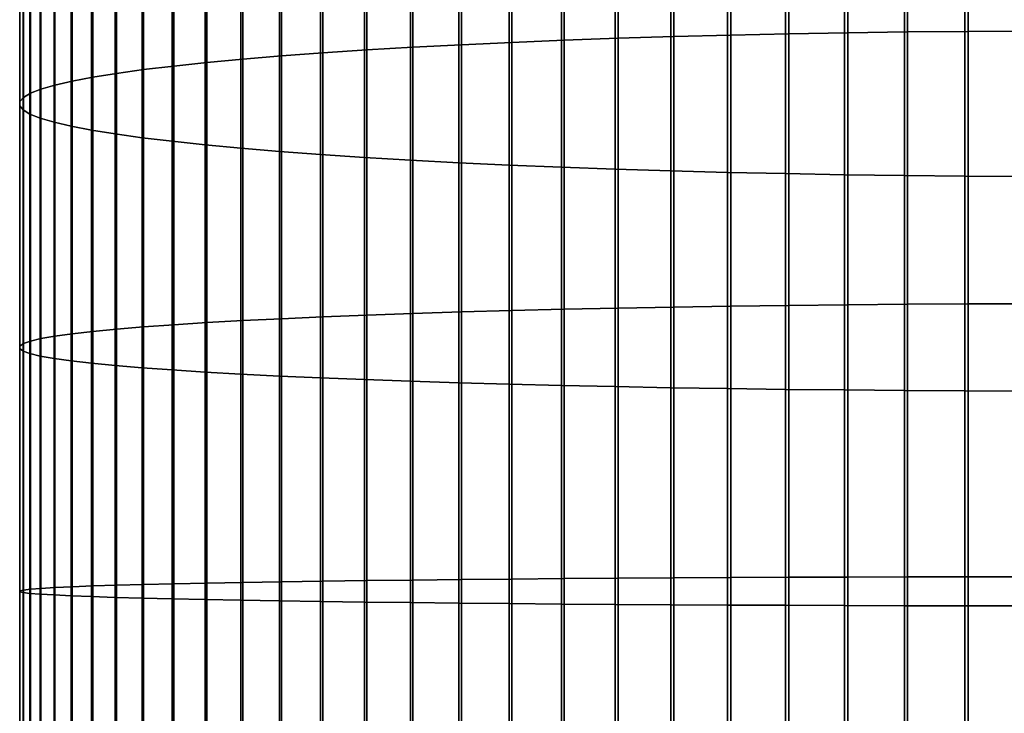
# Model space of a CAD drawing. Header units: metres. Extents: x -28 to 70, y -212 to 27.
# Tile 34 of 220: x -12 to -1, y -100 to -92. Entities that reach past the tile are written whole.
import ezdxf

# ---------------------------------------------------------------- set-up
doc = ezdxf.new("R2010")
doc.units = ezdxf.units.M
doc.layers.add('solid_10_261_012_XXX', color=7, linetype='CONTINUOUS')

msp = doc.modelspace()

# ---------------------------------------------------------------- linework, layer by layer
at = {"layer": 'solid_10_261_012_XXX'}
for points in [[(-5.244397, -89.428085, 387.531921), (-5.244397, -92.442993, 387.779572), (-4.62221, -92.423737, 388.061066), (-4.62221, -89.401146, 387.812805)], [(-4.62221, -89.401146, 387.812805), (-4.62221, -92.423737, 388.061066), (-3.984917, -92.406937, 388.30661), (-3.984917, -89.377647, 388.0578)], [(-3.984917, -89.377647, 388.0578), (-3.984917, -92.406937, 388.30661), (-3.334599, -92.392654, 388.515442), (-3.334599, -89.357666, 388.266144)], [(-3.334599, -89.357666, 388.266144), (-3.334599, -92.392654, 388.515442), (-2.673383, -92.380928, 388.686859), (-2.673383, -89.341263, 388.437164)], [(-2.673383, -89.341263, 388.437164), (-2.673383, -92.380928, 388.686859), (-2.00343, -92.371803, 388.820282), (-2.00343, -89.328499, 388.570312)], [(-2.00343, -89.328499, 388.570312), (-2.00343, -92.371803, 388.820282), (-1.326928, -92.365303, 388.915283), (-1.326928, -89.319405, 388.6651)], [(-1.326928, -89.319405, 388.6651), (-1.326928, -92.365303, 388.915283), (-0.64609, -92.361458, 388.971588), (-0.64609, -89.314018, 388.721283)], [(-7.000267, -89.528587, 386.483978), (-7.000267, -92.514832, 386.729279), (-6.435371, -92.488617, 387.112579), (-6.435371, -89.491905, 386.866455)], [(-6.435371, -89.491905, 386.866455), (-6.435371, -92.488617, 387.112579), (-5.849443, -92.464638, 387.463074), (-5.849443, -89.458366, 387.216125)], [(-5.849443, -89.458366, 387.216125), (-5.849443, -92.464638, 387.463074), (-5.244397, -92.442993, 387.779572), (-5.244397, -89.428085, 387.531921)], [(-8.550674, -89.656227, 385.153076), (-8.550674, -92.606071, 385.395386), (-8.059649, -92.573662, 385.869263), (-8.059649, -89.610886, 385.625916)], [(-8.059649, -89.610886, 385.625916), (-8.059649, -92.573662, 385.869263), (-7.542284, -92.543213, 386.314392), (-7.542284, -89.568291, 386.070038)], [(-7.542284, -89.568291, 386.070038), (-7.542284, -92.543213, 386.314392), (-7.000267, -92.514832, 386.729279), (-7.000267, -89.528587, 386.483978)], [(-9.447371, -89.754578, 384.127594), (-9.447371, -92.676376, 384.367584), (-9.013752, -92.64035, 384.894257), (-9.013752, -89.704178, 384.653107)], [(-9.013752, -89.704178, 384.653107), (-9.013752, -92.64035, 384.894257), (-8.550674, -92.606071, 385.395386), (-8.550674, -89.656227, 385.153076)], [(-10.22066, -89.862053, 383.006958), (-10.22066, -92.753204, 383.244415), (-9.850112, -92.714035, 383.817047), (-9.850112, -89.807266, 383.578278)], [(-9.850112, -89.807266, 383.578278), (-9.850112, -92.714035, 383.817047), (-9.447371, -92.676376, 384.367584), (-9.447371, -89.754578, 384.127594)], [(-10.860441, -89.977257, 381.805786), (-10.860441, -92.835548, 382.040558), (-10.557803, -92.793755, 382.651611), (-10.557803, -89.918785, 382.415466)], [(-10.557803, -89.918785, 382.415466), (-10.557803, -92.793755, 382.651611), (-10.22066, -92.753204, 383.244415), (-10.22066, -89.862053, 383.006958)], [(-11.358356, -90.098671, 380.539795), (-11.358356, -92.92234, 380.771729), (-11.127584, -92.878456, 381.413269), (-11.127584, -90.037285, 381.179871)], [(-11.127584, -90.037285, 381.179871), (-11.127584, -92.878456, 381.413269), (-10.860441, -92.835548, 382.040558), (-10.860441, -89.977257, 381.805786)], [(-11.707903, -90.224716, 379.225555), (-11.707903, -93.012436, 379.454529), (-11.552008, -92.967049, 380.118103), (-11.552008, -90.161217, 379.887634)], [(-11.552008, -90.161217, 379.887634), (-11.552008, -92.967049, 380.118103), (-11.358356, -92.92234, 380.771729), (-11.358356, -90.098671, 380.539795)], [(-11.904513, -90.353745, 377.880157), (-11.904513, -93.104675, 378.10611), (-11.825533, -93.058365, 378.783112), (-11.825533, -90.288963, 378.555634)], [(-11.825533, -90.288963, 378.555634), (-11.825533, -93.058365, 378.783112), (-11.707903, -93.012436, 379.454529), (-11.707903, -90.224716, 379.225555)], [(-11.944586, -90.418854, 377.201263), (-11.944586, -93.151215, 377.42572), (-11.904513, -93.104675, 378.10611), (-11.904513, -90.353745, 377.880157)], [(-11.945621, -90.484077, 376.52121), (-11.945621, -93.197838, 376.744141), (-11.944586, -93.151215, 377.42572), (-11.944586, -90.418854, 377.201263)], [(-11.907613, -90.549194, 375.842224), (-11.907613, -93.244385, 376.063599), (-11.945621, -93.197838, 376.744141), (-11.945621, -90.484077, 376.52121)], [(-11.830687, -90.614006, 375.166504), (-11.830687, -93.29071, 375.386353), (-11.907613, -93.244385, 376.063599), (-11.907613, -90.549194, 375.842224)], [(-11.715095, -90.678284, 374.496246), (-11.715095, -93.336655, 374.7146), (-11.830687, -93.29071, 375.386353), (-11.830687, -90.614006, 375.166504)], [(-11.561213, -90.741829, 373.833679), (-11.561213, -93.38208, 374.050537), (-11.715095, -93.336655, 374.7146), (-11.715095, -90.678284, 374.496246)], [(-11.369547, -90.804428, 373.180939), (-11.369547, -93.426834, 373.396332), (-11.561213, -93.38208, 374.050537), (-11.561213, -90.741829, 373.833679)], [(-11.14072, -90.865883, 372.540161), (-11.14072, -93.470757, 372.75412), (-11.369547, -93.426834, 373.396332), (-11.369547, -90.804428, 373.180939)], [(-10.875484, -90.925987, 371.913452), (-10.875484, -93.513725, 372.126007), (-11.14072, -93.470757, 372.75412), (-11.14072, -90.865883, 372.540161)], [(-10.574701, -90.98455, 371.302856), (-10.574701, -93.55558, 371.514038), (-10.875484, -93.513725, 372.126007), (-10.875484, -90.925987, 371.913452)], [(-10.239358, -91.041374, 370.710388), (-10.239358, -93.596199, 370.920227), (-10.574701, -93.55558, 371.514038), (-10.574701, -90.98455, 371.302856)], [(-9.870549, -91.096275, 370.137939), (-9.870549, -93.635445, 370.346497), (-10.239358, -93.596199, 370.920227), (-10.239358, -91.041374, 370.710388)], [(-9.469481, -91.149071, 369.587402), (-9.469481, -93.673187, 369.794739), (-9.870549, -93.635445, 370.346497), (-9.870549, -91.096275, 370.137939)], [(-9.037462, -91.1996, 369.060608), (-9.037462, -93.709305, 369.266754), (-9.469481, -93.673187, 369.794739), (-9.469481, -91.149071, 369.587402)], [(-8.575907, -91.247681, 368.559235), (-8.575907, -93.743675, 368.764252), (-9.037462, -93.709305, 369.266754), (-9.037462, -91.1996, 369.060608)], [(-8.086323, -91.293167, 368.08493), (-8.086323, -93.776192, 368.288879), (-8.575907, -93.743675, 368.764252), (-8.575907, -91.247681, 368.559235)], [(-7.57031, -91.335915, 367.639252), (-7.57031, -93.806747, 367.842194), (-8.086323, -93.776192, 368.288879), (-8.086323, -91.293167, 368.08493)], [(-7.029555, -91.375771, 367.223663), (-7.029555, -93.835236, 367.425659), (-7.57031, -93.806747, 367.842194), (-7.57031, -91.335915, 367.639252)], [(-6.465825, -91.412613, 366.839508), (-6.465825, -93.861572, 367.040649), (-7.029555, -93.835236, 367.425659), (-7.029555, -91.375771, 367.223663)], [(-5.880963, -91.44632, 366.488037), (-5.880963, -93.885666, 366.688385), (-6.465825, -93.861572, 367.040649), (-6.465825, -91.412613, 366.839508)], [(-5.27688, -91.476784, 366.17041), (-5.27688, -93.90744, 366.370056), (-5.880963, -93.885666, 366.688385), (-5.880963, -91.44632, 366.488037)], [(-4.65555, -91.503899, 365.887695), (-4.65555, -93.926826, 366.0867), (-5.27688, -93.90744, 366.370056), (-5.27688, -91.476784, 366.17041)], [(-4.019004, -91.52758, 365.640747), (-4.019004, -93.943748, 365.839233), (-4.65555, -93.926826, 366.0867), (-4.65555, -91.503899, 365.887695)], [(-3.369324, -91.547752, 365.43045), (-3.369324, -93.958168, 365.628448), (-4.019004, -93.943748, 365.839233), (-4.019004, -91.52758, 365.640747)], [(-2.708631, -91.564346, 365.257446), (-2.708631, -93.970032, 365.455017), (-3.369324, -93.958168, 365.628448), (-3.369324, -91.547752, 365.43045)], [(-2.039085, -91.577309, 365.122284), (-2.039085, -93.979294, 365.31958), (-2.708631, -93.970032, 365.455017), (-2.708631, -91.564346, 365.257446)], [(-1.362875, -91.586594, 365.025452), (-1.362875, -93.985931, 365.222534), (-2.039085, -93.979294, 365.31958), (-2.039085, -91.577309, 365.122284)], [(-0.682211, -91.592178, 364.967224), (-0.682211, -93.989929, 365.164185), (-1.362875, -93.985931, 365.222534), (-1.362875, -91.586594, 365.025452)], [(-3.334599, -92.392654, 388.515442), (-3.334599, -95.433319, 388.681732), (-2.673383, -95.426285, 388.853394), (-2.673383, -92.380928, 388.686859)], [(-2.673383, -92.380928, 388.686859), (-2.673383, -95.426285, 388.853394), (-2.00343, -95.420807, 388.98703), (-2.00343, -92.371803, 388.820282)], [(-2.00343, -92.371803, 388.820282), (-2.00343, -95.420807, 388.98703), (-1.326928, -95.416901, 389.082184), (-1.326928, -92.365303, 388.915283)], [(-1.326928, -92.365303, 388.915283), (-1.326928, -95.416901, 389.082184), (-0.64609, -95.414589, 389.13855), (-0.64609, -92.361458, 388.971588)], [(-7.000267, -92.514832, 386.729279), (-7.000267, -95.50666, 386.892914), (-6.435371, -95.490921, 387.276794), (-6.435371, -92.488617, 387.112579)], [(-6.435371, -92.488617, 387.112579), (-6.435371, -95.490921, 387.276794), (-5.849443, -95.476532, 387.627808), (-5.849443, -92.464638, 387.463074)], [(-5.849443, -92.464638, 387.463074), (-5.849443, -95.476532, 387.627808), (-5.244397, -95.463539, 387.944763), (-5.244397, -92.442993, 387.779572)], [(-5.244397, -92.442993, 387.779572), (-5.244397, -95.463539, 387.944763), (-4.62221, -95.451981, 388.226685), (-4.62221, -92.423737, 388.061066)], [(-4.62221, -92.423737, 388.061066), (-4.62221, -95.451981, 388.226685), (-3.984917, -95.441895, 388.472595), (-3.984917, -92.406937, 388.30661)], [(-3.984917, -92.406937, 388.30661), (-3.984917, -95.441895, 388.472595), (-3.334599, -95.433319, 388.681732), (-3.334599, -92.392654, 388.515442)], [(-8.550674, -92.606071, 385.395386), (-8.550674, -95.56144, 385.557007), (-8.059649, -95.541977, 386.031616), (-8.059649, -92.573662, 385.869263)], [(-8.059649, -92.573662, 385.869263), (-8.059649, -95.541977, 386.031616), (-7.542284, -95.523697, 386.477386), (-7.542284, -92.543213, 386.314392)], [(-7.542284, -92.543213, 386.314392), (-7.542284, -95.523697, 386.477386), (-7.000267, -95.50666, 386.892914), (-7.000267, -92.514832, 386.729279)], [(-10.22066, -92.753204, 383.244415), (-10.22066, -95.649757, 383.402832), (-9.850112, -95.626244, 383.976318), (-9.850112, -92.714035, 383.817047)], [(-9.850112, -92.714035, 383.817047), (-9.850112, -95.626244, 383.976318), (-9.447371, -95.603638, 384.527679), (-9.447371, -92.676376, 384.367584)], [(-9.447371, -92.676376, 384.367584), (-9.447371, -95.603638, 384.527679), (-9.013752, -95.582008, 385.055145), (-9.013752, -92.64035, 384.894257)], [(-9.013752, -92.64035, 384.894257), (-9.013752, -95.582008, 385.055145), (-8.550674, -95.56144, 385.557007), (-8.550674, -92.606071, 385.395386)], [(-10.860441, -92.835548, 382.040558), (-10.860441, -95.699188, 382.197174), (-10.557803, -95.674095, 382.809143), (-10.557803, -92.793755, 382.651611)], [(-10.557803, -92.793755, 382.651611), (-10.557803, -95.674095, 382.809143), (-10.22066, -95.649757, 383.402832), (-10.22066, -92.753204, 383.244415)], [(-11.552008, -92.967049, 380.118103), (-11.552008, -95.77813, 380.271851), (-11.358356, -95.751289, 380.926453), (-11.358356, -92.92234, 380.771729)], [(-11.358356, -92.92234, 380.771729), (-11.358356, -95.751289, 380.926453), (-11.127584, -95.724945, 381.568939), (-11.127584, -92.878456, 381.413269)], [(-11.127584, -92.878456, 381.413269), (-11.127584, -95.724945, 381.568939), (-10.860441, -95.699188, 382.197174), (-10.860441, -92.835548, 382.040558)], [(-11.825533, -93.058365, 378.783112), (-11.825533, -95.832947, 378.934875), (-11.707903, -95.805374, 379.607269), (-11.707903, -93.012436, 379.454529)], [(-11.707903, -93.012436, 379.454529), (-11.707903, -95.805374, 379.607269), (-11.552008, -95.77813, 380.271851), (-11.552008, -92.967049, 380.118103)], [(-11.945621, -93.197838, 376.744141), (-11.945621, -95.916672, 376.892822), (-11.944586, -95.88868, 377.575409), (-11.944586, -93.151215, 377.42572)], [(-11.944586, -93.151215, 377.42572), (-11.944586, -95.88868, 377.575409), (-11.904513, -95.860748, 378.256836), (-11.904513, -93.104675, 378.10611)], [(-11.904513, -93.104675, 378.10611), (-11.904513, -95.860748, 378.256836), (-11.825533, -95.832947, 378.934875), (-11.825533, -93.058365, 378.783112)], [(-11.907613, -93.244385, 376.063599), (-11.907613, -95.944611, 376.211273), (-11.945621, -95.916672, 376.892822), (-11.945621, -93.197838, 376.744141)], [(-11.830687, -93.29071, 375.386353), (-11.830687, -95.97242, 375.53302), (-11.907613, -95.944611, 376.211273), (-11.907613, -93.244385, 376.063599)], [(-11.715095, -93.336655, 374.7146), (-11.715095, -96.000008, 374.86026), (-11.830687, -95.97242, 375.53302), (-11.830687, -93.29071, 375.386353)], [(-11.561213, -93.38208, 374.050537), (-11.561213, -96.027275, 374.195221), (-11.715095, -96.000008, 374.86026), (-11.715095, -93.336655, 374.7146)], [(-11.369547, -93.426834, 373.396332), (-11.369547, -96.054138, 373.540039), (-11.561213, -96.027275, 374.195221), (-11.561213, -93.38208, 374.050537)], [(-11.14072, -93.470757, 372.75412), (-11.14072, -96.080505, 372.896851), (-11.369547, -96.054138, 373.540039), (-11.369547, -93.426834, 373.396332)], [(-10.875484, -93.513725, 372.126007), (-10.875484, -96.1063, 372.267792), (-11.14072, -96.080505, 372.896851), (-11.14072, -93.470757, 372.75412)], [(-10.574701, -93.55558, 371.514038), (-10.574701, -96.131424, 371.654907), (-10.875484, -96.1063, 372.267792), (-10.875484, -93.513725, 372.126007)], [(-10.239358, -93.596199, 370.920227), (-10.239358, -96.155807, 371.060211), (-10.574701, -96.131424, 371.654907), (-10.574701, -93.55558, 371.514038)], [(-9.870549, -93.635445, 370.346497), (-9.870549, -96.179367, 370.485626), (-10.239358, -96.155807, 371.060211), (-10.239358, -93.596199, 370.920227)], [(-9.469481, -93.673187, 369.794739), (-9.469481, -96.202019, 369.933044), (-9.870549, -96.179367, 370.485626), (-9.870549, -93.635445, 370.346497)], [(-9.037462, -93.709305, 369.266754), (-9.037462, -96.223701, 369.404266), (-9.469481, -96.202019, 369.933044), (-9.469481, -93.673187, 369.794739)], [(-8.575907, -93.743675, 368.764252), (-8.575907, -96.244339, 368.901001), (-9.037462, -96.223701, 369.404266), (-9.037462, -93.709305, 369.266754)], [(-8.086323, -93.776192, 368.288879), (-8.086323, -96.263855, 368.424927), (-8.575907, -96.244339, 368.901001), (-8.575907, -93.743675, 368.764252)], [(-7.57031, -93.806747, 367.842194), (-7.57031, -96.282196, 367.97757), (-8.086323, -96.263855, 368.424927), (-8.086323, -93.776192, 368.288879)], [(-7.029555, -93.835236, 367.425659), (-7.029555, -96.299301, 367.560425), (-7.57031, -96.282196, 367.97757), (-7.57031, -93.806747, 367.842194)], [(-6.465825, -93.861572, 367.040649), (-6.465825, -96.315109, 367.174835), (-7.029555, -96.299301, 367.560425), (-7.029555, -93.835236, 367.425659)], [(-5.880963, -93.885666, 366.688385), (-5.880963, -96.329575, 366.822052), (-6.465825, -96.315109, 367.174835), (-6.465825, -93.861572, 367.040649)], [(-5.27688, -93.90744, 366.370056), (-5.27688, -96.342644, 366.503265), (-5.880963, -96.329575, 366.822052), (-5.880963, -93.885666, 366.688385)], [(-4.65555, -93.926826, 366.0867), (-4.65555, -96.354279, 366.219452), (-5.27688, -96.342644, 366.503265), (-5.27688, -93.90744, 366.370056)], [(-4.019004, -93.943748, 365.839233), (-4.019004, -96.364441, 365.971619), (-4.65555, -96.354279, 366.219452), (-4.65555, -93.926826, 366.0867)], [(-3.369324, -93.958168, 365.628448), (-3.369324, -96.3731, 365.760498), (-4.019004, -96.364441, 365.971619), (-4.019004, -93.943748, 365.839233)], [(-2.708631, -93.970032, 365.455017), (-2.708631, -96.380219, 365.586853), (-3.369324, -96.3731, 365.760498), (-3.369324, -93.958168, 365.628448)], [(-2.039085, -93.979294, 365.31958), (-2.039085, -96.38578, 365.451202), (-2.708631, -96.380219, 365.586853), (-2.708631, -93.970032, 365.455017)], [(-1.362875, -93.985931, 365.222534), (-1.362875, -96.389763, 365.354004), (-2.039085, -96.38578, 365.451202), (-2.039085, -93.979294, 365.31958)], [(-0.682211, -93.989929, 365.164185), (-0.682211, -96.392159, 365.295563), (-1.362875, -96.389763, 365.354004), (-1.362875, -93.985931, 365.222534)], [(-5.849443, -95.476532, 387.627808), (-5.849443, -98.491806, 387.710175), (-5.244397, -98.487473, 388.027405), (-5.244397, -95.463539, 387.944763)], [(-5.244397, -95.463539, 387.944763), (-5.244397, -98.487473, 388.027405), (-4.62221, -98.483612, 388.309509), (-4.62221, -95.451981, 388.226685)], [(-4.62221, -95.451981, 388.226685), (-4.62221, -98.483612, 388.309509), (-3.984917, -98.480255, 388.555634), (-3.984917, -95.441895, 388.472595)], [(-3.984917, -95.441895, 388.472595), (-3.984917, -98.480255, 388.555634), (-3.334599, -98.477394, 388.764923), (-3.334599, -95.433319, 388.681732)], [(-3.334599, -95.433319, 388.681732), (-3.334599, -98.477394, 388.764923), (-2.673383, -98.475052, 388.936707), (-2.673383, -95.426285, 388.853394)], [(-2.673383, -95.426285, 388.853394), (-2.673383, -98.475052, 388.936707), (-2.00343, -98.473221, 389.070435), (-2.00343, -95.420807, 388.98703)], [(-2.00343, -95.420807, 388.98703), (-2.00343, -98.473221, 389.070435), (-1.326928, -98.471924, 389.165649), (-1.326928, -95.416901, 389.082184)], [(-1.326928, -95.416901, 389.082184), (-1.326928, -98.471924, 389.165649), (-0.64609, -98.471153, 389.222076), (-0.64609, -95.414589, 389.13855)], [(-9.447371, -95.603638, 384.527679), (-9.447371, -98.53418, 384.607758), (-9.013752, -98.52697, 385.13562), (-9.013752, -95.582008, 385.055145)], [(-9.013752, -95.582008, 385.055145), (-9.013752, -98.52697, 385.13562), (-8.550674, -98.520111, 385.637848), (-8.550674, -95.56144, 385.557007)], [(-8.550674, -95.56144, 385.557007), (-8.550674, -98.520111, 385.637848), (-8.059649, -98.513626, 386.112793), (-8.059649, -95.541977, 386.031616)], [(-8.059649, -95.541977, 386.031616), (-8.059649, -98.513626, 386.112793), (-7.542284, -98.50753, 386.558929), (-7.542284, -95.523697, 386.477386)], [(-7.542284, -95.523697, 386.477386), (-7.542284, -98.50753, 386.558929), (-7.000267, -98.501846, 386.974731), (-7.000267, -95.50666, 386.892914)], [(-7.000267, -95.50666, 386.892914), (-7.000267, -98.501846, 386.974731), (-6.435371, -98.496597, 387.358917), (-6.435371, -95.490921, 387.276794)], [(-6.435371, -95.490921, 387.276794), (-6.435371, -98.496597, 387.358917), (-5.849443, -98.491806, 387.710175), (-5.849443, -95.476532, 387.627808)], [(-10.860441, -95.699188, 382.197174), (-10.860441, -98.56604, 382.275513), (-10.557803, -98.557671, 382.887939), (-10.557803, -95.674095, 382.809143)], [(-10.557803, -95.674095, 382.809143), (-10.557803, -98.557671, 382.887939), (-10.22066, -98.549561, 383.482086), (-10.22066, -95.649757, 383.402832)], [(-10.22066, -95.649757, 383.402832), (-10.22066, -98.549561, 383.482086), (-9.850112, -98.541718, 384.055969), (-9.850112, -95.626244, 383.976318)], [(-9.850112, -95.626244, 383.976318), (-9.850112, -98.541718, 384.055969), (-9.447371, -98.53418, 384.607758), (-9.447371, -95.603638, 384.527679)], [(-11.707903, -95.805374, 379.607269), (-11.707903, -98.601448, 379.683685), (-11.552008, -98.592361, 380.348755), (-11.552008, -95.77813, 380.271851)], [(-11.552008, -95.77813, 380.271851), (-11.552008, -98.592361, 380.348755), (-11.358356, -98.583412, 381.003845), (-11.358356, -95.751289, 380.926453)], [(-11.358356, -95.751289, 380.926453), (-11.358356, -98.583412, 381.003845), (-11.127584, -98.574631, 381.64679), (-11.127584, -95.724945, 381.568939)], [(-11.127584, -95.724945, 381.568939), (-11.127584, -98.574631, 381.64679), (-10.860441, -98.56604, 382.275513), (-10.860441, -95.699188, 382.197174)], [(-11.945621, -95.916672, 376.892822), (-11.945621, -98.63855, 376.967194), (-11.944586, -98.629219, 377.650299), (-11.944586, -95.88868, 377.575409)], [(-11.944586, -95.88868, 377.575409), (-11.944586, -98.629219, 377.650299), (-11.904513, -98.619904, 378.332245), (-11.904513, -95.860748, 378.256836)], [(-11.904513, -95.860748, 378.256836), (-11.904513, -98.619904, 378.332245), (-11.825533, -98.610634, 379.010773), (-11.825533, -95.832947, 378.934875)], [(-11.825533, -95.832947, 378.934875), (-11.825533, -98.610634, 379.010773), (-11.707903, -98.601448, 379.683685), (-11.707903, -95.805374, 379.607269)], [(-11.907613, -95.944611, 376.211273), (-11.907613, -98.647865, 376.285156), (-11.945621, -98.63855, 376.967194), (-11.945621, -95.916672, 376.892822)], [(-11.830687, -95.97242, 375.53302), (-11.830687, -98.657143, 375.606384), (-11.907613, -98.647865, 376.285156), (-11.907613, -95.944611, 376.211273)], [(-11.715095, -96.000008, 374.86026), (-11.715095, -98.666336, 374.933136), (-11.830687, -98.657143, 375.606384), (-11.830687, -95.97242, 375.53302)], [(-11.561213, -96.027275, 374.195221), (-11.561213, -98.67543, 374.267578), (-11.715095, -98.666336, 374.933136), (-11.715095, -96.000008, 374.86026)], [(-11.369547, -96.054138, 373.540039), (-11.369547, -98.684387, 373.611908), (-11.561213, -98.67543, 374.267578), (-11.561213, -96.027275, 374.195221)], [(-11.14072, -96.080505, 372.896851), (-11.14072, -98.693176, 372.968262), (-11.369547, -98.684387, 373.611908), (-11.369547, -96.054138, 373.540039)], [(-10.875484, -96.1063, 372.267792), (-10.875484, -98.701775, 372.338715), (-11.14072, -98.693176, 372.968262), (-11.14072, -96.080505, 372.896851)], [(-10.574701, -96.131424, 371.654907), (-10.574701, -98.710152, 371.725372), (-10.875484, -98.701775, 372.338715), (-10.875484, -96.1063, 372.267792)], [(-10.239358, -96.155807, 371.060211), (-10.239358, -98.718285, 371.130249), (-10.574701, -98.710152, 371.725372), (-10.574701, -96.131424, 371.654907)], [(-9.870549, -96.179367, 370.485626), (-9.870549, -98.726135, 370.555206), (-10.239358, -98.718285, 371.130249), (-10.239358, -96.155807, 371.060211)], [(-9.469481, -96.202019, 369.933044), (-9.469481, -98.733696, 370.002228), (-9.870549, -98.726135, 370.555206), (-9.870549, -96.179367, 370.485626)], [(-9.037462, -96.223701, 369.404266), (-9.037462, -98.740921, 369.473053), (-9.469481, -98.733696, 370.002228), (-9.469481, -96.202019, 369.933044)], [(-8.575907, -96.244339, 368.901001), (-8.575907, -98.747803, 368.969421), (-9.037462, -98.740921, 369.473053), (-9.037462, -96.223701, 369.404266)], [(-8.086323, -96.263855, 368.424927), (-8.086323, -98.754311, 368.492981), (-8.575907, -98.747803, 368.969421), (-8.575907, -96.244339, 368.901001)], [(-7.57031, -96.282196, 367.97757), (-7.57031, -98.760422, 368.045288), (-8.086323, -98.754311, 368.492981), (-8.086323, -96.263855, 368.424927)], [(-7.029555, -96.299301, 367.560425), (-7.029555, -98.766129, 367.627838), (-7.57031, -98.760422, 368.045288), (-7.57031, -96.282196, 367.97757)], [(-6.465825, -96.315109, 367.174835), (-6.465825, -98.7714, 367.241943), (-7.029555, -98.766129, 367.627838), (-7.029555, -96.299301, 367.560425)], [(-5.880963, -96.329575, 366.822052), (-5.880963, -98.776222, 366.888916), (-6.465825, -98.7714, 367.241943), (-6.465825, -96.315109, 367.174835)], [(-5.27688, -96.342644, 366.503265), (-5.27688, -98.780579, 366.569855), (-5.880963, -98.776222, 366.888916), (-5.880963, -96.329575, 366.822052)], [(-4.65555, -96.354279, 366.219452), (-4.65555, -98.784454, 366.285858), (-5.27688, -98.780579, 366.569855), (-5.27688, -96.342644, 366.503265)], [(-4.019004, -96.364441, 365.971619), (-4.019004, -98.787849, 366.037842), (-4.65555, -98.784454, 366.285858), (-4.65555, -96.354279, 366.219452)], [(-3.369324, -96.3731, 365.760498), (-3.369324, -98.790733, 365.826569), (-4.019004, -98.787849, 366.037842), (-4.019004, -96.364441, 365.971619)], [(-2.708631, -96.380219, 365.586853), (-2.708631, -98.793106, 365.652771), (-3.369324, -98.790733, 365.826569), (-3.369324, -96.3731, 365.760498)], [(-2.039085, -96.38578, 365.451202), (-2.039085, -98.79496, 365.517029), (-2.708631, -98.793106, 365.652771), (-2.708631, -96.380219, 365.586853)], [(-1.362875, -96.389763, 365.354004), (-1.362875, -98.796288, 365.419739), (-2.039085, -98.79496, 365.517029), (-2.039085, -96.38578, 365.451202)], [(-0.682211, -96.392159, 365.295563), (-0.682211, -98.797089, 365.361267), (-1.362875, -98.796288, 365.419739), (-1.362875, -96.389763, 365.354004)], [(-10.860441, -98.56604, 382.275513), (-10.860441, -101.43396, 382.275513), (-10.557803, -101.442329, 382.887939), (-10.557803, -98.557671, 382.887939)], [(-10.557803, -98.557671, 382.887939), (-10.557803, -101.442329, 382.887939), (-10.22066, -101.450439, 383.482086), (-10.22066, -98.549561, 383.482086)], [(-10.22066, -98.549561, 383.482086), (-10.22066, -101.450439, 383.482086), (-9.850112, -101.458282, 384.055969), (-9.850112, -98.541718, 384.055969)], [(-9.850112, -98.541718, 384.055969), (-9.850112, -101.458282, 384.055969), (-9.447371, -101.46582, 384.607758), (-9.447371, -98.53418, 384.607758)], [(-9.447371, -98.53418, 384.607758), (-9.447371, -101.46582, 384.607758), (-9.013752, -101.47303, 385.13562), (-9.013752, -98.52697, 385.13562)], [(-9.013752, -98.52697, 385.13562), (-9.013752, -101.47303, 385.13562), (-8.550674, -101.479889, 385.637848), (-8.550674, -98.520111, 385.637848)], [(-8.550674, -98.520111, 385.637848), (-8.550674, -101.479889, 385.637848), (-8.059649, -101.486374, 386.112793), (-8.059649, -98.513626, 386.112793)], [(-8.059649, -98.513626, 386.112793), (-8.059649, -101.486374, 386.112793), (-7.542284, -101.49247, 386.558929), (-7.542284, -98.50753, 386.558929)], [(-7.542284, -98.50753, 386.558929), (-7.542284, -101.49247, 386.558929), (-7.000267, -101.498154, 386.974731), (-7.000267, -98.501846, 386.974731)], [(-7.000267, -98.501846, 386.974731), (-7.000267, -101.498154, 386.974731), (-6.435371, -101.503403, 387.358917), (-6.435371, -98.496597, 387.358917)], [(-6.435371, -98.496597, 387.358917), (-6.435371, -101.503403, 387.358917), (-5.849443, -101.508194, 387.710175), (-5.849443, -98.491806, 387.710175)], [(-5.849443, -98.491806, 387.710175), (-5.849443, -101.508194, 387.710175), (-5.244397, -101.512527, 388.027405), (-5.244397, -98.487473, 388.027405)], [(-5.244397, -98.487473, 388.027405), (-5.244397, -101.512527, 388.027405), (-4.62221, -101.516388, 388.309509), (-4.62221, -98.483612, 388.309509)], [(-4.62221, -98.483612, 388.309509), (-4.62221, -101.516388, 388.309509), (-3.984917, -101.519745, 388.555634), (-3.984917, -98.480255, 388.555634)], [(-3.984917, -98.480255, 388.555634), (-3.984917, -101.519745, 388.555634), (-3.334599, -101.522606, 388.764923), (-3.334599, -98.477394, 388.764923)], [(-3.334599, -98.477394, 388.764923), (-3.334599, -101.522606, 388.764923), (-2.673383, -101.524948, 388.936707), (-2.673383, -98.475052, 388.936707)], [(-2.673383, -98.475052, 388.936707), (-2.673383, -101.524948, 388.936707), (-2.00343, -101.526779, 389.070435), (-2.00343, -98.473221, 389.070435)], [(-2.00343, -98.473221, 389.070435), (-2.00343, -101.526779, 389.070435), (-1.326928, -101.528076, 389.165649), (-1.326928, -98.471924, 389.165649)], [(-1.326928, -98.471924, 389.165649), (-1.326928, -101.528076, 389.165649), (-0.64609, -101.528847, 389.222076), (-0.64609, -98.471153, 389.222076)], [(-11.945621, -98.63855, 376.967194), (-11.945621, -101.36145, 376.967194), (-11.944586, -101.370781, 377.650299), (-11.944586, -98.629219, 377.650299)], [(-11.907613, -98.647865, 376.285156), (-11.907613, -101.352135, 376.285156), (-11.945621, -101.36145, 376.967194), (-11.945621, -98.63855, 376.967194)], [(-11.944586, -98.629219, 377.650299), (-11.944586, -101.370781, 377.650299), (-11.904513, -101.380096, 378.332245), (-11.904513, -98.619904, 378.332245)], [(-11.830687, -98.657143, 375.606384), (-11.830687, -101.342857, 375.606384), (-11.907613, -101.352135, 376.285156), (-11.907613, -98.647865, 376.285156)], [(-11.904513, -98.619904, 378.332245), (-11.904513, -101.380096, 378.332245), (-11.825533, -101.389366, 379.010773), (-11.825533, -98.610634, 379.010773)], [(-11.715095, -98.666336, 374.933136), (-11.715095, -101.333664, 374.933136), (-11.830687, -101.342857, 375.606384), (-11.830687, -98.657143, 375.606384)], [(-11.825533, -98.610634, 379.010773), (-11.825533, -101.389366, 379.010773), (-11.707903, -101.398552, 379.683685), (-11.707903, -98.601448, 379.683685)], [(-11.561213, -98.67543, 374.267578), (-11.561213, -101.32457, 374.267578), (-11.715095, -101.333664, 374.933136), (-11.715095, -98.666336, 374.933136)], [(-11.707903, -98.601448, 379.683685), (-11.707903, -101.398552, 379.683685), (-11.552008, -101.407639, 380.348755), (-11.552008, -98.592361, 380.348755)], [(-11.552008, -98.592361, 380.348755), (-11.552008, -101.407639, 380.348755), (-11.358356, -101.416588, 381.003845), (-11.358356, -98.583412, 381.003845)], [(-11.358356, -98.583412, 381.003845), (-11.358356, -101.416588, 381.003845), (-11.127584, -101.425369, 381.64679), (-11.127584, -98.574631, 381.64679)], [(-11.127584, -98.574631, 381.64679), (-11.127584, -101.425369, 381.64679), (-10.860441, -101.43396, 382.275513), (-10.860441, -98.56604, 382.275513)], [(-11.369547, -98.684387, 373.611908), (-11.369547, -101.315613, 373.611908), (-11.561213, -101.32457, 374.267578), (-11.561213, -98.67543, 374.267578)], [(-11.14072, -98.693176, 372.968262), (-11.14072, -101.306824, 372.968262), (-11.369547, -101.315613, 373.611908), (-11.369547, -98.684387, 373.611908)], [(-10.875484, -98.701775, 372.338715), (-10.875484, -101.298225, 372.338715), (-11.14072, -101.306824, 372.968262), (-11.14072, -98.693176, 372.968262)], [(-10.574701, -98.710152, 371.725372), (-10.574701, -101.289848, 371.725372), (-10.875484, -101.298225, 372.338715), (-10.875484, -98.701775, 372.338715)], [(-10.239358, -98.718285, 371.130249), (-10.239358, -101.281715, 371.130249), (-10.574701, -101.289848, 371.725372), (-10.574701, -98.710152, 371.725372)], [(-9.870549, -98.726135, 370.555206), (-9.870549, -101.273865, 370.555206), (-10.239358, -101.281715, 371.130249), (-10.239358, -98.718285, 371.130249)], [(-9.469481, -98.733696, 370.002228), (-9.469481, -101.266304, 370.002228), (-9.870549, -101.273865, 370.555206), (-9.870549, -98.726135, 370.555206)], [(-9.037462, -98.740921, 369.473053), (-9.037462, -101.259079, 369.473053), (-9.469481, -101.266304, 370.002228), (-9.469481, -98.733696, 370.002228)], [(-8.575907, -98.747803, 368.969421), (-8.575907, -101.252197, 368.969421), (-9.037462, -101.259079, 369.473053), (-9.037462, -98.740921, 369.473053)], [(-8.086323, -98.754311, 368.492981), (-8.086323, -101.245689, 368.492981), (-8.575907, -101.252197, 368.969421), (-8.575907, -98.747803, 368.969421)], [(-7.57031, -98.760422, 368.045288), (-7.57031, -101.239578, 368.045288), (-8.086323, -101.245689, 368.492981), (-8.086323, -98.754311, 368.492981)], [(-7.029555, -98.766129, 367.627838), (-7.029555, -101.233871, 367.627838), (-7.57031, -101.239578, 368.045288), (-7.57031, -98.760422, 368.045288)], [(-6.465825, -98.7714, 367.241943), (-6.465825, -101.2286, 367.241943), (-7.029555, -101.233871, 367.627838), (-7.029555, -98.766129, 367.627838)], [(-5.880963, -98.776222, 366.888916), (-5.880963, -101.223778, 366.888916), (-6.465825, -101.2286, 367.241943), (-6.465825, -98.7714, 367.241943)], [(-5.27688, -98.780579, 366.569855), (-5.27688, -101.219421, 366.569855), (-5.880963, -101.223778, 366.888916), (-5.880963, -98.776222, 366.888916)], [(-4.65555, -98.784454, 366.285858), (-4.65555, -101.215546, 366.285858), (-5.27688, -101.219421, 366.569855), (-5.27688, -98.780579, 366.569855)], [(-4.019004, -98.787849, 366.037842), (-4.019004, -101.212151, 366.037842), (-4.65555, -101.215546, 366.285858), (-4.65555, -98.784454, 366.285858)], [(-3.369324, -98.790733, 365.826569), (-3.369324, -101.209267, 365.826569), (-4.019004, -101.212151, 366.037842), (-4.019004, -98.787849, 366.037842)], [(-2.708631, -98.793106, 365.652771), (-2.708631, -101.206894, 365.652771), (-3.369324, -101.209267, 365.826569), (-3.369324, -98.790733, 365.826569)], [(-2.039085, -98.79496, 365.517029), (-2.039085, -101.20504, 365.517029), (-2.708631, -101.206894, 365.652771), (-2.708631, -98.793106, 365.652771)], [(-1.362875, -98.796288, 365.419739), (-1.362875, -101.203712, 365.419739), (-2.039085, -101.20504, 365.517029), (-2.039085, -98.79496, 365.517029)], [(-0.682211, -98.797089, 365.361267), (-0.682211, -101.202911, 365.361267), (-1.362875, -101.203712, 365.419739), (-1.362875, -98.796288, 365.419739)]]:
    msp.add_3dface(points, dxfattribs=at)

doc.saveas('drawing.dxf')
